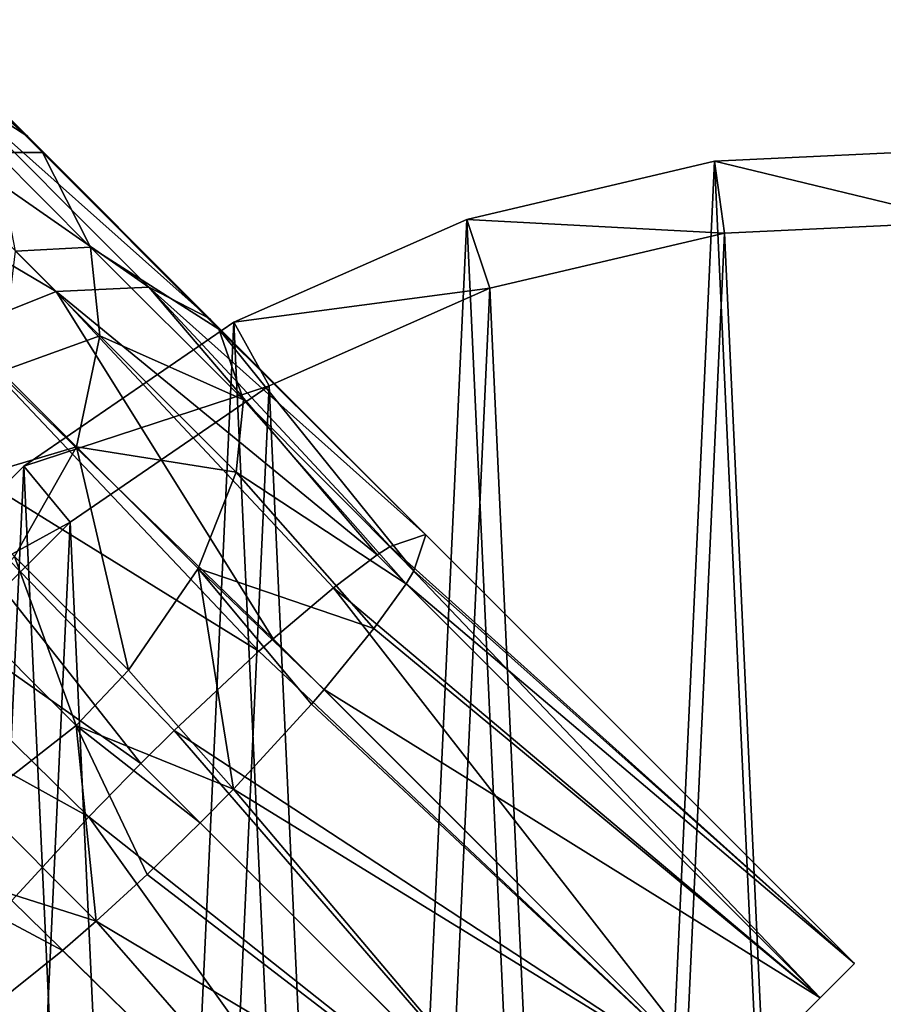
# Model space of a CAD drawing. Header units: millimetres. Extents: x -1598 to -691, y 18 to 189.
# Tile 142 of 158: x -706.27 to -700.32, y 38.08 to 44.85. Entities that reach past the tile are written whole.
import ezdxf

# ---------------------------------------------------------------- set-up
doc = ezdxf.new("R2010")
doc.units = ezdxf.units.MM
doc.header["$LTSCALE"] = 25.4
doc.layers.get('0').update_dxf_attribs({"true_color": 0xff5454})

# ---------------------------------------------------------------- blocks, each defined once
blk = doc.blocks.new('MORE-EYE-7826-7825-7608-ZIGZAG.STL')
at = {"color": 7, "true_color": 0xffffff}
mesh = blk.add_polyface(dxfattribs=at)
corners = [(939.2025, 45.292, 1339.3051), (940.6505, 44.048, 1341.3604), (939.877, 44.8216, 1339.0917), (940.074, 44.4204, 1341.861)]
mesh.append_faces([[corners[k] for k in face] for face in [(0, 1, 2), (1, 0, 3)]], dxfattribs={"vtx0": -1, "color": 7})
mesh = blk.add_polyface(dxfattribs=at)
corners = [(939.9982, 44.6908, 1339.0447), (940.6505, 44.048, 1341.3604), (940.7502, 43.9388, 1341.2501), (939.877, 44.8216, 1339.0917)]
mesh.append_faces([[corners[k] for k in face] for face in [(0, 1, 2), (1, 0, 3)]], dxfattribs={"vtx0": -1, "color": 7})
mesh = blk.add_polyface(dxfattribs=at)
corners = [(940.4321, 43.9382, 1338.8236), (940.7502, 43.9388, 1341.2501), (941.0826, 43.2877, 1340.7313), (939.9982, 44.6908, 1339.0447)]
mesh.append_faces([[corners[k] for k in face] for face in [(0, 1, 2), (1, 0, 3)]], dxfattribs={"vtx0": -1, "color": 7})
mesh = blk.add_polyface(dxfattribs=at)
corners = [(938.4906, 44.3727, 1342.671), (940.8442, 42.9815, 1344.3878), (939.282, 44.5437, 1342.3438), (940.1564, 42.7069, 1344.8505)]
mesh.append_faces([[corners[k] for k in face] for face in [(0, 1, 2), (1, 0, 3)]], dxfattribs={"vtx0": -1, "color": 7})
mesh = blk.add_polyface(dxfattribs=at)
corners = [(939.282, 44.5437, 1342.3438), (941.4835, 43.011, 1343.7051), (940.074, 44.4204, 1341.861), (940.8442, 42.9815, 1344.3878)]
mesh.append_faces([[corners[k] for k in face] for face in [(0, 1, 2), (1, 0, 3)]], dxfattribs={"vtx0": -1, "color": 7})
mesh = blk.add_polyface(dxfattribs=at)
corners = [(940.074, 44.4204, 1341.861), (941.9016, 42.797, 1342.9972), (940.6505, 44.048, 1341.3604), (941.4835, 43.011, 1343.7051)]
mesh.append_faces([[corners[k] for k in face] for face in [(0, 1, 2), (1, 0, 3)]], dxfattribs={"vtx0": -1, "color": 7})
mesh = blk.add_polyface(dxfattribs=at)
corners = [(940.7502, 43.9388, 1341.2501), (941.9016, 42.797, 1342.9972), (941.9664, 42.7226, 1342.8413), (940.6505, 44.048, 1341.3604)]
mesh.append_faces([[corners[k] for k in face] for face in [(0, 1, 2), (1, 0, 3)]], dxfattribs={"vtx0": -1, "color": 7})
mesh = blk.add_polyface(dxfattribs=at)
corners = [(937.4444, 32.296, 1355.4784), (937.2831, 35.7835, 1355.4784), (937.2022, 34.0322, 1355.4784), (937.6845, 37.49, 1355.4784), (938.0015, 30.6337, 1355.4784), (938.3926, 39.0937, 1355.4784), (938.8546, 29.1022, 1355.4784), (939.3834, 40.54, 1355.4784), (939.9745, 27.7535, 1355.4784), (940.623, 41.7797, 1355.4784), (941.3232, 26.6335, 1355.4784), (942.0693, 42.7704, 1355.4784), (942.8548, 25.7805, 1355.4784), (943.673, 43.4785, 1355.4784), (944.517, 25.2233, 1355.4784), (945.3796, 43.8799, 1355.4784), (946.2533, 24.9811, 1355.4784), (947.1308, 43.9609, 1355.4784), (948.0045, 25.0621, 1355.4784), (948.8671, 43.7187, 1355.4784), (949.7111, 25.4635, 1355.4784), (950.5293, 43.1615, 1355.4784), (951.3148, 26.1716, 1355.4784), (952.0609, 42.3085, 1355.4784), (952.7611, 27.1623, 1355.4784), (953.4095, 41.1885, 1355.4784), (954.0007, 28.4019, 1355.4784), (954.5295, 39.8398, 1355.4784), (954.9915, 29.8483, 1355.4784), (955.3826, 38.3082, 1355.4784), (955.6996, 31.452, 1355.4784), (955.9397, 36.646, 1355.4784), (956.101, 33.1585, 1355.4784), (956.1819, 34.9097, 1355.4784)]
mesh.append_faces([[corners[k] for k in face] for face in [(0, 1, 2), (31, 32, 33)]], dxfattribs={"vtx0": -1, "color": 7})
mesh.append_faces([[corners[k] for k in face] for face in [(1, 0, 3), (3, 4, 5), (5, 6, 7), (7, 8, 9), (9, 10, 11), (11, 12, 13), (13, 14, 15), (15, 16, 17), (17, 18, 19), (19, 20, 21), (21, 22, 23), (23, 24, 25), (25, 26, 27), (27, 28, 29), (29, 30, 31)]], dxfattribs={"vtx0": -1, "vtx1": -1, "color": 7})
mesh.append_faces([[corners[k] for k in face] for face in [(3, 0, 4), (5, 4, 6), (7, 6, 8), (9, 8, 10), (11, 10, 12), (13, 12, 14), (15, 14, 16), (17, 16, 18), (19, 18, 20), (21, 20, 22), (23, 22, 24), (25, 24, 26), (27, 26, 28), (29, 28, 30), (31, 30, 32)]], dxfattribs={"vtx0": -1, "vtx2": -1, "color": 7})
mesh = blk.add_polyface(dxfattribs=at)
corners = [(940.5652, 43.2589, 1338.6722), (941.0826, 43.2877, 1340.7313), (941.1462, 42.6779, 1340.3761), (940.4321, 43.9382, 1338.8236)]
mesh.append_faces([[corners[k] for k in face] for face in [(0, 1, 2), (1, 0, 3)]], dxfattribs={"vtx0": -1, "color": 7})
mesh = blk.add_polyface(dxfattribs=at)
corners = [(941.0826, 43.2877, 1340.7313), (941.9664, 42.7226, 1342.8413), (942.1346, 42.2357, 1342.1077), (940.7502, 43.9388, 1341.2501)]
mesh.append_faces([[corners[k] for k in face] for face in [(0, 1, 2), (1, 0, 3)]], dxfattribs={"vtx0": -1, "color": 7})
mesh = blk.add_polyface(dxfattribs=at)
corners = [(945.3796, 43.8799, 1355.4784), (947.1077, 43.4614, 1331.4784), (945.4487, 43.3847, 1331.4784), (947.1308, 43.9609, 1355.4784)]
mesh.append_faces([[corners[k] for k in face] for face in [(0, 1, 2), (1, 0, 3)]], dxfattribs={"vtx0": -1, "color": 7})
mesh = blk.add_polyface(dxfattribs=at)
corners = [(943.673, 43.4785, 1355.4784), (945.4487, 43.3847, 1331.4784), (943.8319, 43.0044, 1331.4784), (945.3796, 43.8799, 1355.4784)]
mesh.append_faces([[corners[k] for k in face] for face in [(0, 1, 2), (1, 0, 3)]], dxfattribs={"vtx0": -1, "color": 7})
mesh = blk.add_polyface(dxfattribs=at)
corners = [(937.7784, 35.7144, 1331.4784), (937.9311, 32.4104, 1331.4784), (937.7017, 34.0553, 1331.4784), (938.1586, 37.3311, 1331.4784), (938.4589, 30.8357, 1331.4784), (938.8295, 38.8504, 1331.4784), (939.2671, 29.3848, 1331.4784), (939.7681, 40.2206, 1331.4784), (940.3281, 28.107, 1331.4784), (940.9424, 41.395, 1331.4784), (941.6058, 27.046, 1331.4784), (942.3126, 42.3336, 1331.4784), (943.0568, 26.2378, 1331.4784), (943.8319, 43.0044, 1331.4784), (944.6315, 25.7101, 1331.4784), (945.4487, 43.3847, 1331.4784), (946.2764, 25.4806, 1331.4784), (947.1077, 43.4614, 1331.4784), (947.9355, 25.5573, 1331.4784), (948.7526, 43.2319, 1331.4784), (949.5522, 25.9375, 1331.4784), (950.3273, 42.7041, 1331.4784), (951.0715, 26.6084, 1331.4784), (951.7783, 41.896, 1331.4784), (952.4417, 27.547, 1331.4784), (953.056, 40.835, 1331.4784), (953.6161, 28.7214, 1331.4784), (954.117, 39.5572, 1331.4784), (954.5546, 30.0916, 1331.4784), (954.9252, 38.1063, 1331.4784), (955.2255, 31.6109, 1331.4784), (955.453, 36.5315, 1331.4784), (955.6058, 33.2276, 1331.4784), (955.6824, 34.8866, 1331.4784)]
mesh.append_faces([[corners[k] for k in face] for face in [(0, 1, 2), (32, 31, 33)]], dxfattribs={"vtx0": -1, "color": 7})
mesh.append_faces([[corners[k] for k in face] for face in [(1, 3, 4), (4, 5, 6), (6, 7, 8), (8, 9, 10), (10, 11, 12), (12, 13, 14), (14, 15, 16), (16, 17, 18), (18, 19, 20), (20, 21, 22), (22, 23, 24), (24, 25, 26), (26, 27, 28), (28, 29, 30), (30, 31, 32)]], dxfattribs={"vtx0": -1, "vtx1": -1, "color": 7})
mesh.append_faces([[corners[k] for k in face] for face in [(1, 0, 3), (4, 3, 5), (6, 5, 7), (8, 7, 9), (10, 9, 11), (12, 11, 13), (14, 13, 15), (16, 15, 17), (18, 17, 19), (20, 19, 21), (22, 21, 23), (24, 23, 25), (26, 25, 27), (28, 27, 29), (30, 29, 31)]], dxfattribs={"vtx0": -1, "vtx2": -1, "color": 7})
mesh = blk.add_polyface(dxfattribs=at)
corners = [(942.0693, 42.7704, 1355.4784), (943.8319, 43.0044, 1331.4784), (942.3126, 42.3336, 1331.4784), (943.673, 43.4785, 1355.4784)]
mesh.append_faces([[corners[k] for k in face] for face in [(0, 1, 2), (1, 0, 3)]], dxfattribs={"vtx0": -1, "color": 7})
mesh = blk.add_polyface(dxfattribs=at)
corners = [(940.4662, 42.4323, 1338.5366), (941.1462, 42.6779, 1340.3761), (940.9849, 41.9135, 1340.058), (940.5652, 43.2589, 1338.6722)]
mesh.append_faces([[corners[k] for k in face] for face in [(0, 1, 2), (1, 0, 3)]], dxfattribs={"vtx0": -1, "color": 7})
mesh = blk.add_polyface(dxfattribs=at)
corners = [(941.1462, 42.6779, 1340.3761), (942.1346, 42.2357, 1342.1077), (942.0858, 41.7383, 1341.6053), (941.0826, 43.2877, 1340.7313)]
mesh.append_faces([[corners[k] for k in face] for face in [(0, 1, 2), (1, 0, 3)]], dxfattribs={"vtx0": -1, "color": 7})
mesh = blk.add_polyface(dxfattribs=at)
corners = [(942.3391, 40.5918, 1346.028), (940.8442, 42.9815, 1344.3878), (940.1564, 42.7069, 1344.8505)]
mesh.append_faces([[corners[k] for k in face] for face in [(0, 1, 2)]], dxfattribs={"color": 7})
mesh = blk.add_polyface(dxfattribs=at)
corners = [(943.0567, 41.1683, 1345.1129), (941.4835, 43.011, 1343.7051), (940.8442, 42.9815, 1344.3878)]
mesh.append_faces([[corners[k] for k in face] for face in [(0, 1, 2)]], dxfattribs={"color": 7})
mesh = blk.add_polyface(dxfattribs=at)
corners = [(942.7553, 40.9429, 1345.6055), (940.8442, 42.9815, 1344.3878), (942.3391, 40.5918, 1346.028)]
mesh.append_faces([[corners[k] for k in face] for face in [(0, 1, 2)]], dxfattribs={"color": 7})
mesh = blk.add_polyface(dxfattribs=at)
corners = [(942.7553, 40.9429, 1345.6055), (943.0567, 41.1683, 1345.1129), (940.8442, 42.9815, 1344.3878)]
mesh.append_faces([[corners[k] for k in face] for face in [(0, 1, 2)]], dxfattribs={"color": 7})
mesh = blk.add_polyface(dxfattribs=at)
corners = [(943.3882, 41.3103, 1343.8844), (941.9016, 42.797, 1342.9972), (941.4835, 43.011, 1343.7051)]
mesh.append_faces([[corners[k] for k in face] for face in [(0, 1, 2)]], dxfattribs={"color": 7})
mesh = blk.add_polyface(dxfattribs=at)
corners = [(943.0567, 41.1683, 1345.1129), (943.1457, 41.2264, 1344.9124), (941.4835, 43.011, 1343.7051)]
mesh.append_faces([[corners[k] for k in face] for face in [(0, 1, 2)]], dxfattribs={"color": 7})
mesh = blk.add_polyface(dxfattribs=at)
corners = [(943.1457, 41.2264, 1344.9124), (943.3882, 41.3103, 1343.8844), (941.4835, 43.011, 1343.7051)]
mesh.append_faces([[corners[k] for k in face] for face in [(0, 1, 2)]], dxfattribs={"color": 7})
mesh = blk.add_polyface(dxfattribs=at)
corners = [(940.623, 41.7797, 1355.4784), (942.3126, 42.3336, 1331.4784), (940.9424, 41.395, 1331.4784), (942.0693, 42.7704, 1355.4784)]
mesh.append_faces([[corners[k] for k in face] for face in [(0, 1, 2), (1, 0, 3)]], dxfattribs={"vtx0": -1, "color": 7})
mesh = blk.add_polyface(dxfattribs=at)
corners = [(943.3882, 41.3103, 1343.8844), (943.3915, 41.307, 1343.8416), (941.9016, 42.797, 1342.9972), (946.3426, 38.356, 1343.863)]
mesh.append_faces([[corners[k] for k in face] for face in [(0, 1, 2), (1, 0, 3)]], dxfattribs={"vtx0": -1, "color": 7})
mesh = blk.add_polyface(dxfattribs=at)
corners = [(941.9016, 42.797, 1342.9972), (943.3915, 41.307, 1343.8416), (941.9664, 42.7226, 1342.8413)]
mesh.append_faces([[corners[k] for k in face] for face in [(0, 1, 2)]], dxfattribs={"color": 7})
mesh = blk.add_polyface(dxfattribs=at)
corners = [(942.2415, 40.5051, 1346.0983), (940.1564, 42.7069, 1344.8505), (939.4623, 42.2246, 1345.0876)]
mesh.append_faces([[corners[k] for k in face] for face in [(0, 1, 2)]], dxfattribs={"color": 7})
mesh = blk.add_polyface(dxfattribs=at)
corners = [(942.3391, 40.5918, 1346.028), (940.1564, 42.7069, 1344.8505), (942.2415, 40.5051, 1346.0983)]
mesh.append_faces([[corners[k] for k in face] for face in [(0, 1, 2)]], dxfattribs={"color": 7})
mesh = blk.add_polyface(dxfattribs=at)
corners = [(941.9664, 42.7226, 1342.8413), (943.3915, 41.307, 1343.8416), (943.3094, 41.0582, 1342.8069)]
mesh.append_faces([[corners[k] for k in face] for face in [(0, 1, 2)]], dxfattribs={"color": 7})
mesh = blk.add_polyface(dxfattribs=at)
corners = [(941.9664, 42.7226, 1342.8413), (943.3094, 41.0582, 1342.8069), (942.1346, 42.2357, 1342.1077)]
mesh.append_faces([[corners[k] for k in face] for face in [(0, 1, 2)]], dxfattribs={"color": 7})
mesh = blk.add_polyface(dxfattribs=at)
corners = [(940.9849, 41.9135, 1340.058), (942.0858, 41.7383, 1341.6053), (941.8238, 41.0746, 1341.1555), (941.1462, 42.6779, 1340.3761)]
mesh.append_faces([[corners[k] for k in face] for face in [(0, 1, 2), (1, 0, 3)]], dxfattribs={"vtx0": -1, "color": 7})
mesh = blk.add_polyface(dxfattribs=at)
corners = [(940.0746, 41.6428, 1338.4625), (940.9849, 41.9135, 1340.058), (940.5593, 41.1581, 1339.8839), (940.4662, 42.4323, 1338.5366)]
mesh.append_faces([[corners[k] for k in face] for face in [(0, 1, 2), (1, 0, 3)]], dxfattribs={"vtx0": -1, "color": 7})
mesh = blk.add_polyface(dxfattribs=at)
corners = [(942.1346, 42.2357, 1342.1077), (943.2546, 40.9704, 1342.6132), (942.0858, 41.7383, 1341.6053)]
mesh.append_faces([[corners[k] for k in face] for face in [(0, 1, 2)]], dxfattribs={"color": 7})
mesh = blk.add_polyface(dxfattribs=at)
corners = [(942.1346, 42.2357, 1342.1077), (943.3094, 41.0582, 1342.8069), (943.2546, 40.9704, 1342.6132)]
mesh.append_faces([[corners[k] for k in face] for face in [(0, 1, 2)]], dxfattribs={"color": 7})
mesh = blk.add_polyface(dxfattribs=at)
corners = [(941.4293, 39.7337, 1346.363), (939.4623, 42.2246, 1345.0876), (938.8273, 41.565, 1345.0602)]
mesh.append_faces([[corners[k] for k in face] for face in [(0, 1, 2)]], dxfattribs={"color": 7})
mesh = blk.add_polyface(dxfattribs=at)
corners = [(941.6586, 39.9598, 1346.3422), (939.4623, 42.2246, 1345.0876), (941.4293, 39.7337, 1346.363)]
mesh.append_faces([[corners[k] for k in face] for face in [(0, 1, 2)]], dxfattribs={"color": 7})
mesh = blk.add_polyface(dxfattribs=at)
corners = [(942.2415, 40.5051, 1346.0983), (939.4623, 42.2246, 1345.0876), (941.6586, 39.9598, 1346.3422)]
mesh.append_faces([[corners[k] for k in face] for face in [(0, 1, 2)]], dxfattribs={"color": 7})
mesh = blk.add_polyface(dxfattribs=at)
corners = [(940.9849, 41.9135, 1340.058), (941.3432, 40.3743, 1340.9095), (940.5593, 41.1581, 1339.8839), (941.8238, 41.0746, 1341.1555)]
mesh.append_faces([[corners[k] for k in face] for face in [(0, 1, 2), (1, 0, 3)]], dxfattribs={"vtx0": -1, "color": 7})
mesh = blk.add_polyface(dxfattribs=at)
corners = [(939.3834, 40.54, 1355.4784), (940.9424, 41.395, 1331.4784), (939.7681, 40.2206, 1331.4784), (940.623, 41.7797, 1355.4784)]
mesh.append_faces([[corners[k] for k in face] for face in [(0, 1, 2), (1, 0, 3)]], dxfattribs={"vtx0": -1, "color": 7})
mesh = blk.add_polyface(dxfattribs=at)
corners = [(943.0334, 40.6623, 1342.1187), (941.8238, 41.0746, 1341.1555), (942.0858, 41.7383, 1341.6053)]
mesh.append_faces([[corners[k] for k in face] for face in [(0, 1, 2)]], dxfattribs={"color": 7})
mesh = blk.add_polyface(dxfattribs=at)
corners = [(942.0858, 41.7383, 1341.6053), (943.2546, 40.9704, 1342.6132), (943.0334, 40.6623, 1342.1187)]
mesh.append_faces([[corners[k] for k in face] for face in [(0, 1, 2)]], dxfattribs={"color": 7})
mesh = blk.add_polyface(dxfattribs=at)
corners = [(941.0699, 39.3661, 1346.3096), (938.8273, 41.565, 1345.0602), (938.3783, 40.8556, 1344.7686)]
mesh.append_faces([[corners[k] for k in face] for face in [(0, 1, 2)]], dxfattribs={"color": 7})
mesh = blk.add_polyface(dxfattribs=at)
corners = [(941.4293, 39.7337, 1346.363), (938.8273, 41.565, 1345.0602), (941.0699, 39.3661, 1346.3096)]
mesh.append_faces([[corners[k] for k in face] for face in [(0, 1, 2)]], dxfattribs={"color": 7})
mesh = blk.add_polyface(dxfattribs=at)
corners = [(943.3882, 41.3103, 1343.8844), (943.1457, 41.2264, 1344.9124), (946.3426, 38.356, 1343.863)]
mesh.append_faces([[corners[k] for k in face] for face in [(0, 1, 2)]], dxfattribs={"color": 7})
mesh = blk.add_polyface(dxfattribs=at)
corners = [(943.3915, 41.307, 1343.8416), (946.3426, 38.356, 1343.863), (943.3094, 41.0582, 1342.8069)]
mesh.append_faces([[corners[k] for k in face] for face in [(0, 1, 2)]], dxfattribs={"color": 7})
mesh = blk.add_polyface(dxfattribs=at)
corners = [(943.1457, 41.2264, 1344.9124), (943.0567, 41.1683, 1345.1129), (946.1058, 38.1191, 1345.113)]
mesh.append_faces([[corners[k] for k in face] for face in [(0, 1, 2)]], dxfattribs={"color": 7})
mesh = blk.add_polyface(dxfattribs=at)
corners = [(943.1457, 41.2264, 1344.9124), (946.1058, 38.1191, 1345.113), (946.3426, 38.356, 1343.863)]
mesh.append_faces([[corners[k] for k in face] for face in [(0, 1, 2)]], dxfattribs={"color": 7})
mesh = blk.add_polyface(dxfattribs=at)
corners = [(940.5593, 41.1581, 1339.8839), (940.9835, 39.9938, 1340.8862), (940.2048, 40.7724, 1339.8676), (941.3432, 40.3743, 1340.9095)]
mesh.append_faces([[corners[k] for k in face] for face in [(0, 1, 2), (1, 0, 3)]], dxfattribs={"vtx0": -1, "color": 7})
mesh = blk.add_polyface(dxfattribs=at)
corners = [(946.1058, 38.1191, 1345.113), (943.0567, 41.1683, 1345.1129), (942.7553, 40.9429, 1345.6055)]
mesh.append_faces([[corners[k] for k in face] for face in [(0, 1, 2)]], dxfattribs={"color": 7})
mesh = blk.add_polyface(dxfattribs=at)
corners = [(942.0658, 39.5569, 1341.3843), (941.3432, 40.3743, 1340.9095), (941.8238, 41.0746, 1341.1555)]
mesh.append_faces([[corners[k] for k in face] for face in [(0, 1, 2)]], dxfattribs={"color": 7})
mesh = blk.add_polyface(dxfattribs=at)
corners = [(942.6042, 40.1423, 1341.6277), (942.0658, 39.5569, 1341.3843), (941.8238, 41.0746, 1341.1555)]
mesh.append_faces([[corners[k] for k in face] for face in [(0, 1, 2)]], dxfattribs={"color": 7})
mesh = blk.add_polyface(dxfattribs=at)
corners = [(943.0334, 40.6623, 1342.1187), (942.6898, 40.2412, 1341.698), (941.8238, 41.0746, 1341.1555)]
mesh.append_faces([[corners[k] for k in face] for face in [(0, 1, 2)]], dxfattribs={"color": 7})
mesh = blk.add_polyface(dxfattribs=at)
corners = [(942.6898, 40.2412, 1341.698), (942.6042, 40.1423, 1341.6277), (941.8238, 41.0746, 1341.1555)]
mesh.append_faces([[corners[k] for k in face] for face in [(0, 1, 2)]], dxfattribs={"color": 7})
mesh = blk.add_polyface(dxfattribs=at)
corners = [(943.3094, 41.0582, 1342.8069), (946.3426, 38.356, 1343.863), (943.2546, 40.9704, 1342.6132)]
mesh.append_faces([[corners[k] for k in face] for face in [(0, 1, 2)]], dxfattribs={"color": 7})
mesh = blk.add_polyface(dxfattribs=at)
corners = [(945.4587, 37.4721, 1346.0281), (942.7553, 40.9429, 1345.6055), (942.3391, 40.5918, 1346.028)]
mesh.append_faces([[corners[k] for k in face] for face in [(0, 1, 2)]], dxfattribs={"color": 7})
mesh = blk.add_polyface(dxfattribs=at)
corners = [(946.1058, 38.1191, 1345.113), (942.7553, 40.9429, 1345.6055), (945.4587, 37.4721, 1346.0281)]
mesh.append_faces([[corners[k] for k in face] for face in [(0, 1, 2)]], dxfattribs={"color": 7})
mesh = blk.add_polyface(dxfattribs=at)
corners = [(946.1058, 38.1191, 1342.613), (943.0334, 40.6623, 1342.1187), (943.2546, 40.9704, 1342.6132)]
mesh.append_faces([[corners[k] for k in face] for face in [(0, 1, 2)]], dxfattribs={"color": 7})
mesh = blk.add_polyface(dxfattribs=at)
corners = [(943.2546, 40.9704, 1342.6132), (946.3426, 38.356, 1343.863), (946.1058, 38.1191, 1342.613)]
mesh.append_faces([[corners[k] for k in face] for face in [(0, 1, 2)]], dxfattribs={"color": 7})
mesh = blk.add_polyface(dxfattribs=at)
corners = [(941.0699, 39.3661, 1346.3096), (938.3783, 40.8556, 1344.7686), (940.541, 38.7896, 1346.0011)]
mesh.append_faces([[corners[k] for k in face] for face in [(0, 1, 2)]], dxfattribs={"color": 7})
mesh = blk.add_polyface(dxfattribs=at)
corners = [(940.2048, 40.7724, 1339.8676), (940.3033, 39.4643, 1341.0549), (939.4869, 40.2807, 1339.9868), (940.9835, 39.9938, 1340.8862)]
mesh.append_faces([[corners[k] for k in face] for face in [(0, 1, 2), (1, 0, 3)]], dxfattribs={"vtx0": -1, "color": 7})
mesh = blk.add_polyface(dxfattribs=at)
corners = [(946.1058, 38.1191, 1342.613), (942.6898, 40.2412, 1341.698), (943.0334, 40.6623, 1342.1187)]
mesh.append_faces([[corners[k] for k in face] for face in [(0, 1, 2)]], dxfattribs={"color": 7})
mesh = blk.add_polyface(dxfattribs=at)
corners = [(945.4587, 37.4721, 1346.0281), (942.3391, 40.5918, 1346.028), (942.2415, 40.5051, 1346.0983)]
mesh.append_faces([[corners[k] for k in face] for face in [(0, 1, 2)]], dxfattribs={"color": 7})
mesh = blk.add_polyface(dxfattribs=at)
corners = [(945.4587, 37.4721, 1346.0281), (942.2415, 40.5051, 1346.0983), (941.6586, 39.9598, 1346.3422)]
mesh.append_faces([[corners[k] for k in face] for face in [(0, 1, 2)]], dxfattribs={"color": 7})
mesh = blk.add_polyface(dxfattribs=at)
corners = [(942.0658, 39.5569, 1341.3843), (940.9835, 39.9938, 1340.8862), (941.3432, 40.3743, 1340.9095)]
mesh.append_faces([[corners[k] for k in face] for face in [(0, 1, 2)]], dxfattribs={"color": 7})
mesh = blk.add_polyface(dxfattribs=at)
corners = [(945.4587, 37.4721, 1341.698), (942.6042, 40.1423, 1341.6277), (942.6898, 40.2412, 1341.698)]
mesh.append_faces([[corners[k] for k in face] for face in [(0, 1, 2)]], dxfattribs={"color": 7})
mesh = blk.add_polyface(dxfattribs=at)
corners = [(946.1058, 38.1191, 1342.613), (945.4587, 37.4721, 1341.698), (942.6898, 40.2412, 1341.698)]
mesh.append_faces([[corners[k] for k in face] for face in [(0, 1, 2)]], dxfattribs={"color": 7})
mesh = blk.add_polyface(dxfattribs=at)
corners = [(945.4587, 37.4721, 1341.698), (942.0658, 39.5569, 1341.3843), (942.6042, 40.1423, 1341.6277)]
mesh.append_faces([[corners[k] for k in face] for face in [(0, 1, 2)]], dxfattribs={"color": 7})
mesh = blk.add_polyface(dxfattribs=at)
corners = [(941.1205, 38.6469, 1341.566), (940.3033, 39.4643, 1341.0549), (940.9835, 39.9938, 1340.8862)]
mesh.append_faces([[corners[k] for k in face] for face in [(0, 1, 2)]], dxfattribs={"color": 7})
mesh = blk.add_polyface(dxfattribs=at)
corners = [(942.0658, 39.5569, 1341.3843), (941.8381, 39.325, 1341.363), (940.9835, 39.9938, 1340.8862)]
mesh.append_faces([[corners[k] for k in face] for face in [(0, 1, 2)]], dxfattribs={"color": 7})
mesh = blk.add_polyface(dxfattribs=at)
corners = [(941.8381, 39.325, 1341.363), (941.4722, 38.9695, 1341.4156), (940.9835, 39.9938, 1340.8862)]
mesh.append_faces([[corners[k] for k in face] for face in [(0, 1, 2)]], dxfattribs={"color": 7})
mesh = blk.add_polyface(dxfattribs=at)
corners = [(941.4722, 38.9695, 1341.4156), (941.1205, 38.6469, 1341.566), (940.9835, 39.9938, 1340.8862)]
mesh.append_faces([[corners[k] for k in face] for face in [(0, 1, 2)]], dxfattribs={"color": 7})
mesh = blk.add_polyface(dxfattribs=at)
corners = [(944.5748, 36.5882, 1346.363), (941.6586, 39.9598, 1346.3422), (941.4293, 39.7337, 1346.363)]
mesh.append_faces([[corners[k] for k in face] for face in [(0, 1, 2)]], dxfattribs={"color": 7})
mesh = blk.add_polyface(dxfattribs=at)
corners = [(945.4587, 37.4721, 1346.0281), (941.6586, 39.9598, 1346.3422), (944.5748, 36.5882, 1346.363)]
mesh.append_faces([[corners[k] for k in face] for face in [(0, 1, 2)]], dxfattribs={"color": 7})
mesh = blk.add_polyface(dxfattribs=at)
corners = [(944.5748, 36.5882, 1346.363), (941.4293, 39.7337, 1346.363), (941.0699, 39.3661, 1346.3096)]
mesh.append_faces([[corners[k] for k in face] for face in [(0, 1, 2)]], dxfattribs={"color": 7})
mesh = blk.add_polyface(dxfattribs=at)
corners = [(944.5748, 36.5882, 1341.363), (941.8381, 39.325, 1341.363), (942.0658, 39.5569, 1341.3843)]
mesh.append_faces([[corners[k] for k in face] for face in [(0, 1, 2)]], dxfattribs={"color": 7})
mesh = blk.add_polyface(dxfattribs=at)
corners = [(945.4587, 37.4721, 1341.698), (944.5748, 36.5882, 1341.363), (942.0658, 39.5569, 1341.3843)]
mesh.append_faces([[corners[k] for k in face] for face in [(0, 1, 2)]], dxfattribs={"color": 7})
mesh = blk.add_polyface(dxfattribs=at)
corners = [(941.1205, 38.6469, 1341.566), (939.6047, 39.1288, 1341.4615), (940.3033, 39.4643, 1341.0549)]
mesh.append_faces([[corners[k] for k in face] for face in [(0, 1, 2)]], dxfattribs={"color": 7})
mesh = blk.add_polyface(dxfattribs=at)
corners = [(943.6909, 35.7043, 1346.0281), (941.0699, 39.3661, 1346.3096), (940.541, 38.7896, 1346.0011)]
mesh.append_faces([[corners[k] for k in face] for face in [(0, 1, 2)]], dxfattribs={"color": 7})
mesh = blk.add_polyface(dxfattribs=at)
corners = [(944.5748, 36.5882, 1346.363), (941.0699, 39.3661, 1346.3096), (943.6909, 35.7043, 1346.0281)]
mesh.append_faces([[corners[k] for k in face] for face in [(0, 1, 2)]], dxfattribs={"color": 7})
mesh = blk.add_polyface(dxfattribs=at)
corners = [(944.5748, 36.5882, 1341.363), (941.4722, 38.9695, 1341.4156), (941.8381, 39.325, 1341.363)]
mesh.append_faces([[corners[k] for k in face] for face in [(0, 1, 2)]], dxfattribs={"color": 7})
mesh = blk.add_polyface(dxfattribs=at)
corners = [(941.1205, 38.6469, 1341.566), (940.8889, 38.4451, 1341.7236), (939.6047, 39.1288, 1341.4615)]
mesh.append_faces([[corners[k] for k in face] for face in [(0, 1, 2)]], dxfattribs={"color": 7})
mesh = blk.add_polyface(dxfattribs=at)
corners = [(940.8889, 38.4451, 1341.7236), (940.3866, 38.0438, 1342.2767), (939.6047, 39.1288, 1341.4615)]
mesh.append_faces([[corners[k] for k in face] for face in [(0, 1, 2)]], dxfattribs={"color": 7})
mesh = blk.add_polyface(dxfattribs=at)
corners = [(944.5748, 36.5882, 1341.363), (941.1205, 38.6469, 1341.566), (941.4722, 38.9695, 1341.4156)]
mesh.append_faces([[corners[k] for k in face] for face in [(0, 1, 2)]], dxfattribs={"color": 7})
mesh = blk.add_polyface(dxfattribs=at)
corners = [(943.6909, 35.7043, 1346.0281), (940.541, 38.7896, 1346.0011), (940.133, 38.2963, 1345.4482)]
mesh.append_faces([[corners[k] for k in face] for face in [(0, 1, 2)]], dxfattribs={"color": 7})
mesh = blk.add_polyface(dxfattribs=at)
corners = [(943.6909, 35.7043, 1341.698), (940.8889, 38.4451, 1341.7236), (941.1205, 38.6469, 1341.566)]
mesh.append_faces([[corners[k] for k in face] for face in [(0, 1, 2)]], dxfattribs={"color": 7})
mesh = blk.add_polyface(dxfattribs=at)
corners = [(944.5748, 36.5882, 1341.363), (943.6909, 35.7043, 1341.698), (941.1205, 38.6469, 1341.566)]
mesh.append_faces([[corners[k] for k in face] for face in [(0, 1, 2)]], dxfattribs={"color": 7})
mesh = blk.add_polyface(dxfattribs=at)
corners = [(943.6909, 35.7043, 1341.698), (940.3866, 38.0438, 1342.2767), (940.8889, 38.4451, 1341.7236)]
mesh.append_faces([[corners[k] for k in face] for face in [(0, 1, 2)]], dxfattribs={"color": 7})
mesh = blk.add_polyface(dxfattribs=at)
corners = [(945.4587, 37.4721, 1341.698), (943.6909, 35.7043, 1341.698), (944.5748, 36.5882, 1341.363), (946.1058, 38.1191, 1342.613), (943.0439, 35.0573, 1342.613), (946.3426, 38.356, 1343.863), (942.8071, 34.8204, 1343.863), (946.1058, 38.1191, 1345.113), (943.0439, 35.0573, 1345.113), (945.4587, 37.4721, 1346.0281), (943.6909, 35.7043, 1346.0281), (944.5748, 36.5882, 1346.363)]
mesh.append_faces([[corners[k] for k in face] for face in [(0, 1, 2), (10, 9, 11)]], dxfattribs={"vtx0": -1, "color": 7})
mesh.append_faces([[corners[k] for k in face] for face in [(1, 3, 4), (4, 5, 6), (6, 7, 8), (8, 9, 10)]], dxfattribs={"vtx0": -1, "vtx1": -1, "color": 7})
mesh.append_faces([[corners[k] for k in face] for face in [(1, 0, 3), (4, 3, 5), (6, 5, 7), (8, 7, 9)]], dxfattribs={"vtx0": -1, "vtx2": -1, "color": 7})
mesh = blk.add_polyface(dxfattribs=at)
corners = [(940.133, 38.2963, 1345.4482), (939.9948, 38.1063, 1345.1128), (943.0439, 35.0573, 1345.113)]
mesh.append_faces([[corners[k] for k in face] for face in [(0, 1, 2)]], dxfattribs={"color": 7})
mesh = blk.add_polyface(dxfattribs=at)
corners = [(943.6909, 35.7043, 1346.0281), (940.133, 38.2963, 1345.4482), (943.0439, 35.0573, 1345.113)]
mesh.append_faces([[corners[k] for k in face] for face in [(0, 1, 2)]], dxfattribs={"color": 7})
mesh = blk.add_polyface(dxfattribs=at)
corners = [(939.9948, 38.1063, 1345.1128), (939.8943, 37.9445, 1344.7144), (943.0439, 35.0573, 1345.113)]
mesh.append_faces([[corners[k] for k in face] for face in [(0, 1, 2)]], dxfattribs={"color": 7})

msp = doc.modelspace()

# ---------------------------------------------------------------- block references
at = {"color": 0}
msp.add_blockref('MORE-EYE-7826-7825-7608-ZIGZAG.STL', (-1646.8621, 0, -42.2539), dxfattribs=at)

doc.saveas('drawing.dxf')
